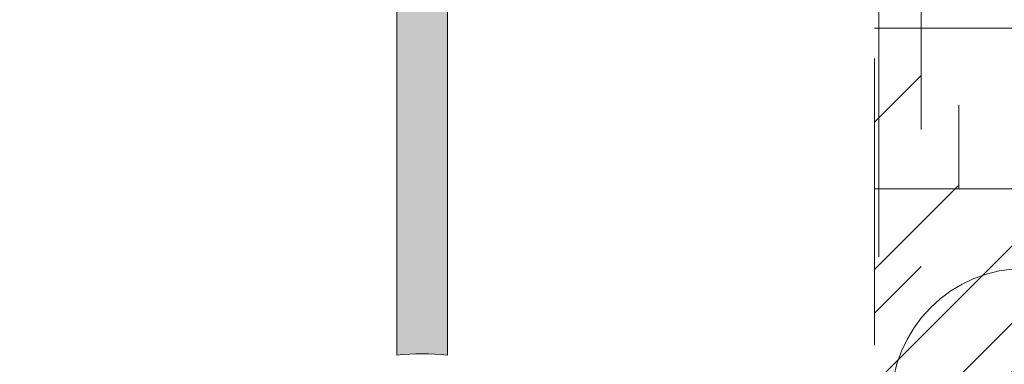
# Model space of a CAD drawing. Header units: inches. Extents: x -420 to -276, y -52 to 18.
# Tile 33 of 187: x -412.44 to -407.85, y -7.36 to -5.76. Entities that reach past the tile are written whole.
import ezdxf

# ---------------------------------------------------------------- set-up
doc = ezdxf.new("R2010")
doc.units = ezdxf.units.IN
doc.header["$LTSCALE"] = 32
doc.header["$MEASUREMENT"] = 0
doc.header["$PDMODE"] = 1
doc.header["$PDSIZE"] = -2
doc.linetypes.add('Dash Style-1', pattern=[0.083328, 0.041656, -0.041672])
for name, color, linetype, lineweight in [('Black', 7, 'Continuous', 18), ('DashLine', 7, 'Dash Style-1', 13), ('DashLineFill', 7, 'Dash Style-1', 13), ('Drawing', 7, 'Continuous', 18), ('Leg_Locator', 7, 'Continuous', 13), ('Metal-Black', 7, 'Continuous', 18), ('Metal-DeskStructure', 7, 'Continuous', 13), ('None', 7, 'Continuous', 18), ('SolidLine', 7, 'Continuous', 15), ('Wood_1-H', 7, 'Continuous', 13)]:
    doc.layers.add(name, color=color, linetype=linetype, lineweight=lineweight)
pattern_1 = [(45, (0, 0), (-1.613, 1.9357), []), (45, (-1.0608, 1.0608), (-0.472346, 0.41676), [])]

# ---------------------------------------------------------------- blocks, each defined once
blk = doc.blocks.new('1BRPFY-Leg_Plate (2D)')
at = {"layer": 'DashLineFill', "linetype": 'Continuous', "lineweight": 13}
h = blk.add_hatch(dxfattribs=at)
h.set_pattern_fill('Steel', color=253, style=0, pattern_type=2)
h.set_pattern_definition(pattern_1)
edge = h.paths.add_edge_path()
edge.add_arc((-1.7047, -1.7047), 0.126, 180, 270)
edge.add_line((-1.7047, -1.8307), (1.7047, -1.8307))
edge.add_arc((1.7047, -1.7047), 0.126, 270, 360)
edge.add_line((1.8307, -1.7047), (1.8307, 1.7047))
edge.add_arc((1.7047, 1.7047), 0.126, 0, 90)
edge.add_line((1.7047, 1.8307), (-1.7047, 1.8307))
edge.add_arc((-1.7047, 1.7047), 0.126, 90, 180)
edge.add_line((-1.8307, 1.7047), (-1.8307, -1.7047))
at = {"layer": 'DashLineFill', "flags": 128}
blk.add_lwpolyline([(-1.8307, -1.7047, 0.414214), (-1.7047, -1.8307), (1.7047, -1.8307, 0.414214), (1.8307, -1.7047), (1.8307, 1.7047, 0.414214), (1.7047, 1.8307), (-1.7047, 1.8307, 0.414214), (-1.8307, 1.7047)], format="xyb", close=True, dxfattribs=at)
at = {"layer": 'SolidLine', "flags": 128}
for points in [[(-1.1251, -1.3264), (-1.1304, -1.3413), (-1.1372, -1.3556), (-1.1453, -1.3692), (-1.1548, -1.3819), (-1.1654, -1.3937), (-1.1771, -1.4043), (-1.1898, -1.4137), (-1.2034, -1.4219), (-1.2178, -1.4287), (-1.2327, -1.434), (-1.248, -1.4378), (-1.2637, -1.4402), (-1.2795, -1.4409), (-1.2953, -1.4402), (-1.311, -1.4378), (-1.3264, -1.434), (-1.3413, -1.4287), (-1.3556, -1.4219), (-1.3692, -1.4137), (-1.3819, -1.4043), (-1.3937, -1.3937), (-1.4043, -1.3819), (-1.4137, -1.3692), (-1.4219, -1.3556), (-1.4287, -1.3413), (-1.434, -1.3264)], [(1.434, -1.3264), (1.4287, -1.3413), (1.4219, -1.3556), (1.4137, -1.3692), (1.4043, -1.3819), (1.3937, -1.3937), (1.3819, -1.4043), (1.3692, -1.4137), (1.3556, -1.4219), (1.3413, -1.4287), (1.3264, -1.434), (1.311, -1.4378), (1.2953, -1.4402), (1.2795, -1.4409), (1.2637, -1.4402), (1.248, -1.4378), (1.2327, -1.434), (1.2178, -1.4287), (1.2034, -1.4219), (1.1898, -1.4137), (1.1771, -1.4043), (1.1654, -1.3937), (1.1548, -1.3819), (1.1453, -1.3692), (1.1372, -1.3556), (1.1304, -1.3413), (1.1251, -1.3264)]]:
    blk.add_lwpolyline(points, dxfattribs=at)
blk = doc.blocks.new('1BP8DW-Leveler (2D)')
at = {"layer": 'DashLine', "flags": 128}
for points in [[(0.625, 0), (0.622, -0.0613), (0.613, -0.1219), (0.5981, -0.1814), (0.5774, -0.2392), (0.5512, -0.2946), (0.5197, -0.3472), (0.4831, -0.3965), (0.4419, -0.4419), (0.3965, -0.4831), (0.3472, -0.5197), (0.2946, -0.5512), (0.2392, -0.5774), (0.1814, -0.5981), (0.1219, -0.613), (0.0613, -0.622), (0, -0.625), (-0.0613, -0.622), (-0.1219, -0.613), (-0.1814, -0.5981), (-0.2392, -0.5774), (-0.2946, -0.5512), (-0.3472, -0.5197), (-0.3965, -0.4831), (-0.4419, -0.4419), (-0.4831, -0.3965), (-0.5197, -0.3472), (-0.5512, -0.2946), (-0.5774, -0.2392), (-0.5981, -0.1814), (-0.613, -0.1219), (-0.622, -0.0613), (-0.625, 0), (-0.622, 0.0613), (-0.613, 0.1219), (-0.5981, 0.1814), (-0.5774, 0.2392), (-0.5512, 0.2946), (-0.5197, 0.3472), (-0.4831, 0.3965), (-0.4419, 0.4419), (-0.3965, 0.4831), (-0.3472, 0.5197), (-0.2946, 0.5512), (-0.2392, 0.5774), (-0.1814, 0.5981), (-0.1219, 0.613), (-0.0613, 0.622), (0, 0.625), (0.0613, 0.622), (0.1219, 0.613), (0.1814, 0.5981), (0.2392, 0.5774), (0.2946, 0.5512), (0.3472, 0.5197), (0.3965, 0.4831), (0.4419, 0.4419), (0.4831, 0.3965), (0.5197, 0.3472), (0.5512, 0.2946), (0.5774, 0.2392), (0.5981, 0.1814), (0.613, 0.1219), (0.622, 0.0613)], [(0, 0.1562), (0.0153, 0.1555), (0.0305, 0.1532), (0.0454, 0.1495), (0.0598, 0.1444), (0.0737, 0.1378), (0.0868, 0.1299), (0.0991, 0.1208), (0.1105, 0.1105), (0.1208, 0.0991), (0.1299, 0.0868), (0.1378, 0.0737), (0.1444, 0.0598), (0.1495, 0.0454), (0.1532, 0.0305), (0.1555, 0.0153), (0.1562, 0), (0.1555, -0.0153), (0.1532, -0.0305), (0.1495, -0.0454), (0.1444, -0.0598), (0.1378, -0.0737), (0.1299, -0.0868), (0.1208, -0.0991), (0.1105, -0.1105), (0.0991, -0.1208), (0.0868, -0.1299), (0.0737, -0.1378), (0.0598, -0.1444), (0.0454, -0.1495), (0.0305, -0.1532), (0.0153, -0.1555), (0, -0.1562), (-0.0153, -0.1555), (-0.0305, -0.1532), (-0.0454, -0.1495), (-0.0598, -0.1444), (-0.0737, -0.1378), (-0.0868, -0.1299), (-0.0991, -0.1208), (-0.1105, -0.1105), (-0.1208, -0.0991), (-0.1299, -0.0868), (-0.1378, -0.0737), (-0.1444, -0.0598), (-0.1495, -0.0454), (-0.1532, -0.0305), (-0.1555, -0.0153), (-0.1562, 0), (-0.1555, 0.0153), (-0.1532, 0.0305), (-0.1495, 0.0454), (-0.1444, 0.0598), (-0.1378, 0.0737), (-0.1299, 0.0868), (-0.1208, 0.0991), (-0.1105, 0.1105), (-0.0991, 0.1208), (-0.0868, 0.1299), (-0.0737, 0.1378), (-0.0598, 0.1444), (-0.0454, 0.1495), (-0.0305, 0.1532), (-0.0153, 0.1555)], [(0, 0.0937), (-0.0812, 0.0469), (-0.0812, -0.0469), (0, -0.0938), (0.0812, -0.0469), (0.0812, 0.0469)]]:
    blk.add_lwpolyline(points, close=True, dxfattribs=at)
blk = doc.blocks.new('1BRPX8-Util_Bkt_Lg-F (2D)')
at = {"layer": 'DashLineFill', "linetype": 'Continuous', "lineweight": 13}
h = blk.add_hatch(dxfattribs=at)
h.set_pattern_fill('Steel', color=253, style=0, pattern_type=2)
h.set_pattern_definition(pattern_1)
edge = h.paths.add_edge_path()
edge.add_line((-4.4685, 7.4055), (-3.1299, 7.4055))
edge.add_line((-3.1299, 7.4055), (-3.1299, -2.0118))
edge.add_line((-3.1299, -2.0118), (-4.4685, -2.0118))
edge.add_line((-4.4685, -2.0118), (-4.4685, -2.1457))
edge.add_line((-4.4685, -2.1457), (-2.4213, -2.1457))
edge.add_line((-2.4213, -2.1457), (-2.4213, -2.5236))
edge.add_arc((-2.3031, -2.5236), 0.1181, 180, 270)
edge.add_line((-2.3031, -2.6417), (2.3031, -2.6417))
edge.add_arc((2.3031, -2.5236), 0.1181, 270, 360)
edge.add_line((2.4213, -2.5236), (2.4213, -2.1457))
edge.add_line((2.4213, -2.1457), (4.4685, -2.1457))
edge.add_line((4.4685, -2.1457), (4.4685, -2.0118))
edge.add_line((4.4685, -2.0118), (3.1299, -2.0118))
edge.add_line((3.1299, -2.0118), (3.1299, 7.4055))
edge.add_line((3.1299, 7.4055), (4.4685, 7.4055))
edge.add_line((4.4685, 7.4055), (4.4685, 7.5394))
edge.add_line((4.4685, 7.5394), (2.4213, 7.5394))
edge.add_line((2.4213, 7.5394), (2.4213, 7.9173))
edge.add_arc((2.3031, 7.9173), 0.1181, 0, 90)
edge.add_line((2.3031, 8.0354), (-2.3031, 8.0354))
edge.add_arc((-2.3031, 7.9173), 0.1181, 90, 180)
edge.add_line((-2.4213, 7.9173), (-2.4213, 7.5394))
edge.add_line((-2.4213, 7.5394), (-4.4685, 7.5394))
edge.add_line((-4.4685, 7.5394), (-4.4685, 7.4055))
at = {"layer": 'DashLineFill', "flags": 128}
blk.add_lwpolyline([(-4.4685, 7.4055), (-3.1299, 7.4055), (-3.1299, -2.0118), (-4.4685, -2.0118), (-4.4685, -2.1457), (-2.4213, -2.1457), (-2.4213, -2.5236, 0.414214), (-2.3031, -2.6417), (2.3031, -2.6417, 0.414214), (2.4213, -2.5236), (2.4213, -2.1457), (4.4685, -2.1457), (4.4685, -2.0118), (3.1299, -2.0118), (3.1299, 7.4055), (4.4685, 7.4055), (4.4685, 7.5394), (2.4213, 7.5394), (2.4213, 7.9173, 0.414214), (2.3031, 8.0354), (-2.3031, 8.0354, 0.414214), (-2.4213, 7.9173), (-2.4213, 7.5394), (-4.4685, 7.5394)], format="xyb", close=True, dxfattribs=at)
at = {"layer": 'SolidLine', "flags": 128}
for points in [[(-1.1566, -1.3208), (-1.1608, -1.3326), (-1.1662, -1.344), (-1.1727, -1.3549), (-1.1802, -1.365), (-1.1887, -1.3743), (-1.198, -1.3828), (-1.2081, -1.3903), (-1.219, -1.3968), (-1.2304, -1.4022), (-1.2422, -1.4064), (-1.2545, -1.4095), (-1.2669, -1.4113), (-1.2795, -1.412), (-1.2921, -1.4113), (-1.3046, -1.4095), (-1.3168, -1.4064), (-1.3287, -1.4022), (-1.3401, -1.3968), (-1.3509, -1.3903), (-1.361, -1.3828), (-1.3704, -1.3743), (-1.3789, -1.365), (-1.3864, -1.3549), (-1.3929, -1.344), (-1.3982, -1.3326), (-1.4025, -1.3208)], [(1.4025, -1.3208), (1.3982, -1.3326), (1.3929, -1.344), (1.3864, -1.3549), (1.3789, -1.365), (1.3704, -1.3743), (1.361, -1.3828), (1.3509, -1.3903), (1.3401, -1.3968), (1.3287, -1.4022), (1.3168, -1.4064), (1.3046, -1.4095), (1.2921, -1.4113), (1.2795, -1.412), (1.2669, -1.4113), (1.2545, -1.4095), (1.2422, -1.4064), (1.2304, -1.4022), (1.219, -1.3968), (1.2081, -1.3903), (1.198, -1.3828), (1.1887, -1.3743), (1.1802, -1.365), (1.1727, -1.3549), (1.1662, -1.344), (1.1608, -1.3326), (1.1566, -1.3208)]]:
    blk.add_lwpolyline(points, dxfattribs=at)
at = {"layer": 'Metal-Black', "color": 7}
blk.add_blockref('1BP8DW-Leveler (2D)', (-2.7308, -1.1507), dxfattribs=at)
blk = doc.blocks.new('Slate-LegBrace (2D)')
at = {"layer": 'DashLineFill', "linetype": 'Continuous', "lineweight": 13}
h = blk.add_hatch(dxfattribs=at)
h.set_pattern_fill('Steel', color=253, style=0, pattern_type=2)
h.set_pattern_definition(pattern_1)
edge = h.paths.add_edge_path()
edge.add_line((-2.1996, -0.1352), (-1.3748, -0.1352))
edge.add_arc((0, -0.0136), 1.3801, 185.0546, 354.9454)
edge.add_line((1.3748, -0.1352), (2.1997, -0.1352))
edge.add_arc((0.0001, -0.0171), 2.2028, 183.0731, 356.9269, ccw=False)
h = blk.add_hatch(dxfattribs=at)
h.set_pattern_fill('Steel', color=253, style=0, pattern_type=2)
h.set_pattern_definition(pattern_1)
edge = h.paths.add_edge_path()
edge.add_line((2.1917, -0.2375), (1.4637, -0.2375))
edge.add_arc((-0.0001, -0.017), 1.4803, 188.5653, 351.4347, ccw=False)
edge.add_line((-1.4639, -0.2375), (-2.1918, -0.2375))
edge.add_line((-2.1918, -0.2375), (-2.1997, -0.1352))
edge.add_line((-2.1997, -0.1352), (-1.3748, -0.1352))
edge.add_arc((0, -0.0136), 1.3801, 185.0546, 354.9454)
edge.add_line((1.3748, -0.1352), (2.1996, -0.1352))
edge.add_line((2.1996, -0.1352), (2.1917, -0.2375))
h = blk.add_hatch(dxfattribs=at)
h.set_pattern_fill('Steel', color=253, style=0, pattern_type=2)
h.set_pattern_definition(pattern_1)
h.paths.add_polyline_path([(-0.6866, -1.8192), (-0.6783, -1.8196), (-0.6701, -1.8209), (-0.6621, -1.8229), (-0.6542, -1.8257), (-0.6467, -1.8292), (-0.6396, -1.8335), (-0.6329, -1.8384), (-0.6268, -1.844), (-0.6212, -1.8502), (-0.6163, -1.8568), (-0.612, -1.864), (-0.6084, -1.8715), (-0.6056, -1.8793), (-0.6036, -1.8874), (-0.6024, -1.8956), (-0.602, -1.9039), (-0.6024, -1.9122), (-0.6036, -1.9204), (-0.6056, -1.9284), (-0.6084, -1.9363), (-0.612, -1.9438), (-0.6163, -1.9509), (-0.6212, -1.9576), (-0.6268, -1.9637), (-0.6329, -1.9693), (-0.6396, -1.9742), (-0.6467, -1.9785), (-0.6542, -1.9821), (-0.6621, -1.9849), (-0.6701, -1.9869), (-0.6783, -1.9881), (-0.6866, -1.9885), (-0.6949, -1.9881), (-0.7032, -1.9869), (-0.7112, -1.9849), (-0.719, -1.9821), (-0.7265, -1.9785), (-0.7337, -1.9742), (-0.7403, -1.9693), (-0.7465, -1.9637), (-0.7521, -1.9576), (-0.757, -1.9509), (-0.7613, -1.9438), (-0.7648, -1.9363), (-0.7676, -1.9284), (-0.7697, -1.9204), (-0.7709, -1.9122), (-0.7713, -1.9039), (-0.7709, -1.8956), (-0.7697, -1.8874), (-0.7676, -1.8793), (-0.7648, -1.8715), (-0.7613, -1.864), (-0.757, -1.8568), (-0.7521, -1.8502), (-0.7465, -1.844), (-0.7403, -1.8384), (-0.7337, -1.8335), (-0.7265, -1.8292), (-0.719, -1.8257), (-0.7112, -1.8229), (-0.7032, -1.8209), (-0.6949, -1.8196)])
h = blk.add_hatch(dxfattribs=at)
h.set_pattern_fill('Steel', color=253, style=0, pattern_type=2)
h.set_pattern_definition(pattern_1)
h.paths.add_polyline_path([(0.6865, -1.8192), (0.6948, -1.8196), (0.7031, -1.8208), (0.7111, -1.8228), (0.7189, -1.8256), (0.7265, -1.8292), (0.7336, -1.8334), (0.7403, -1.8384), (0.7464, -1.844), (0.752, -1.8501), (0.757, -1.8568), (0.7612, -1.8639), (0.7648, -1.8714), (0.7676, -1.8792), (0.7696, -1.8873), (0.7709, -1.8955), (0.7713, -1.9038), (0.7709, -1.9121), (0.7697, -1.9203), (0.7677, -1.9284), (0.7649, -1.9362), (0.7613, -1.9437), (0.7571, -1.9508), (0.7521, -1.9575), (0.7466, -1.9637), (0.7404, -1.9692), (0.7337, -1.9742), (0.7266, -1.9785), (0.7191, -1.982), (0.7113, -1.9848), (0.7032, -1.9869), (0.695, -1.9881), (0.6867, -1.9885), (0.6784, -1.9881), (0.6702, -1.9869), (0.6622, -1.9849), (0.6543, -1.9821), (0.6468, -1.9786), (0.6397, -1.9743), (0.633, -1.9694), (0.6268, -1.9638), (0.6213, -1.9576), (0.6163, -1.951), (0.612, -1.9438), (0.6085, -1.9363), (0.6057, -1.9285), (0.6036, -1.9205), (0.6024, -1.9123), (0.602, -1.904), (0.6024, -1.8957), (0.6036, -1.8874), (0.6056, -1.8794), (0.6084, -1.8716), (0.6119, -1.864), (0.6162, -1.8569), (0.6212, -1.8502), (0.6267, -1.8441), (0.6329, -1.8385), (0.6395, -1.8335), (0.6467, -1.8293), (0.6542, -1.8257), (0.662, -1.8229), (0.67, -1.8209), (0.6783, -1.8196)])
at = {"layer": 'DashLineFill', "flags": 128}
for points in [[(2.1917, -0.2375), (1.4637, -0.2375, -0.860663), (-1.4639, -0.2375), (-2.1918, -0.2375), (-2.1997, -0.1352), (-1.3748, -0.1352, 0.915455), (1.3748, -0.1352), (2.1996, -0.1352)], [(-2.1996, -0.1352), (-1.3748, -0.1352, 0.915455), (1.3748, -0.1352), (2.1997, -0.1352, -0.947752)]]:
    blk.add_lwpolyline(points, format="xyb", close=True, dxfattribs=at)
for points in [[(-0.6866, -1.8192), (-0.6783, -1.8196), (-0.6701, -1.8209), (-0.6621, -1.8229), (-0.6542, -1.8257), (-0.6467, -1.8292), (-0.6396, -1.8335), (-0.6329, -1.8384), (-0.6268, -1.844), (-0.6212, -1.8502), (-0.6163, -1.8568), (-0.612, -1.864), (-0.6084, -1.8715), (-0.6056, -1.8793), (-0.6036, -1.8874), (-0.6024, -1.8956), (-0.602, -1.9039), (-0.6024, -1.9122), (-0.6036, -1.9204), (-0.6056, -1.9284), (-0.6084, -1.9363), (-0.612, -1.9438), (-0.6163, -1.9509), (-0.6212, -1.9576), (-0.6268, -1.9637), (-0.6329, -1.9693), (-0.6396, -1.9742), (-0.6467, -1.9785), (-0.6542, -1.9821), (-0.6621, -1.9849), (-0.6701, -1.9869), (-0.6783, -1.9881), (-0.6866, -1.9885), (-0.6949, -1.9881), (-0.7032, -1.9869), (-0.7112, -1.9849), (-0.719, -1.9821), (-0.7265, -1.9785), (-0.7337, -1.9742), (-0.7403, -1.9693), (-0.7465, -1.9637), (-0.7521, -1.9576), (-0.757, -1.9509), (-0.7613, -1.9438), (-0.7648, -1.9363), (-0.7676, -1.9284), (-0.7697, -1.9204), (-0.7709, -1.9122), (-0.7713, -1.9039), (-0.7709, -1.8956), (-0.7697, -1.8874), (-0.7676, -1.8793), (-0.7648, -1.8715), (-0.7613, -1.864), (-0.757, -1.8568), (-0.7521, -1.8502), (-0.7465, -1.844), (-0.7403, -1.8384), (-0.7337, -1.8335), (-0.7265, -1.8292), (-0.719, -1.8257), (-0.7112, -1.8229), (-0.7032, -1.8209), (-0.6949, -1.8196)], [(0.6865, -1.8192), (0.6948, -1.8196), (0.7031, -1.8208), (0.7111, -1.8228), (0.7189, -1.8256), (0.7265, -1.8292), (0.7336, -1.8334), (0.7403, -1.8384), (0.7464, -1.844), (0.752, -1.8501), (0.757, -1.8568), (0.7612, -1.8639), (0.7648, -1.8714), (0.7676, -1.8792), (0.7696, -1.8873), (0.7709, -1.8955), (0.7713, -1.9038), (0.7709, -1.9121), (0.7697, -1.9203), (0.7677, -1.9284), (0.7649, -1.9362), (0.7613, -1.9437), (0.7571, -1.9508), (0.7521, -1.9575), (0.7466, -1.9637), (0.7404, -1.9692), (0.7337, -1.9742), (0.7266, -1.9785), (0.7191, -1.982), (0.7113, -1.9848), (0.7032, -1.9869), (0.695, -1.9881), (0.6867, -1.9885), (0.6784, -1.9881), (0.6702, -1.9869), (0.6622, -1.9849), (0.6543, -1.9821), (0.6468, -1.9786), (0.6397, -1.9743), (0.633, -1.9694), (0.6268, -1.9638), (0.6213, -1.9576), (0.6163, -1.951), (0.612, -1.9438), (0.6085, -1.9363), (0.6057, -1.9285), (0.6036, -1.9205), (0.6024, -1.9123), (0.602, -1.904), (0.6024, -1.8957), (0.6036, -1.8874), (0.6056, -1.8794), (0.6084, -1.8716), (0.6119, -1.864), (0.6162, -1.8569), (0.6212, -1.8502), (0.6267, -1.8441), (0.6329, -1.8385), (0.6395, -1.8335), (0.6467, -1.8293), (0.6542, -1.8257), (0.662, -1.8229), (0.67, -1.8209), (0.6783, -1.8196)]]:
    blk.add_lwpolyline(points, close=True, dxfattribs=at)
blk = doc.blocks.new('TLLegSleeve (2D)')
at = {"layer": 'DashLineFill', "linetype": 'Continuous', "lineweight": 13}
h = blk.add_hatch(dxfattribs=at)
h.set_pattern_fill('Steel', color=253, style=0, pattern_type=2)
h.set_pattern_definition(pattern_1)
edge = h.paths.add_edge_path()
edge.add_line((1.0827, 1.4023), (1.0827, 2.9134))
edge.add_arc((0, 2.9134), 1.0827, 0, 180)
edge.add_line((-1.0827, 2.9134), (-1.0827, 1.4023))
edge.add_arc((0, 0), 1.7717, 127.6699, 412.3301)
edge.add_line((1.0827, 1.4023), (1.0827, 1.4023))
edge = h.paths.add_edge_path()
edge.add_arc((0, 2.9134), 0.748, 180, 360)
edge.add_arc((0, 2.9134), 0.748, 0, 180)
edge.add_line((-0.748, 2.9134), (-0.748, 2.9134))
edge = h.paths.add_edge_path()
edge.add_arc((0, 0), 1.437, 180, 360)
edge.add_arc((0, 0), 1.437, 0, 180)
edge.add_line((-1.437, 0), (-1.437, 0))
at = {"layer": 'DashLine', "color": 8, "flags": 128}
blk.add_lwpolyline([(1.6535, 0), (1.6456, -0.1621), (1.6218, -0.3226), (1.5823, -0.48), (1.5277, -0.6328), (1.4583, -0.7795), (1.3749, -0.9187), (1.2782, -1.049), (1.1692, -1.1692), (1.049, -1.2782), (0.9187, -1.3749), (0.7795, -1.4583), (0.6328, -1.5277), (0.48, -1.5823), (0.3226, -1.6218), (0.1621, -1.6456), (0, -1.6535), (-0.1621, -1.6456), (-0.3226, -1.6218), (-0.48, -1.5823), (-0.6328, -1.5277), (-0.7795, -1.4583), (-0.9187, -1.3749), (-1.049, -1.2782), (-1.1692, -1.1692), (-1.2782, -1.049), (-1.3749, -0.9187), (-1.4583, -0.7795), (-1.5277, -0.6328), (-1.5823, -0.48), (-1.6218, -0.3226), (-1.6456, -0.1621), (-1.6535, 0), (-1.6456, 0.1621), (-1.6218, 0.3226), (-1.5823, 0.48), (-1.5277, 0.6328), (-1.4583, 0.7795), (-1.3749, 0.9187), (-1.2782, 1.049), (-1.1692, 1.1692), (-1.049, 1.2782), (-0.9187, 1.3749), (-0.7795, 1.4583), (-0.6328, 1.5277), (-0.48, 1.5823), (-0.3226, 1.6218), (-0.1621, 1.6456), (0, 1.6535), (0.1621, 1.6456), (0.3226, 1.6218), (0.48, 1.5823), (0.6328, 1.5277), (0.7795, 1.4583), (0.9187, 1.3749), (1.049, 1.2782), (1.1692, 1.1692), (1.2782, 1.049), (1.3749, 0.9187), (1.4583, 0.7795), (1.5277, 0.6328), (1.5823, 0.48), (1.6218, 0.3226), (1.6456, 0.1621)], close=True, dxfattribs=at)
at = {"layer": 'DashLineFill', "flags": 128}
for points in [[(1.0827, 1.4023), (1.0827, 2.9134, 1), (-1.0827, 2.9134), (-1.0827, 1.4023, 2.931619), (1.0827, 1.4023)], [(-1.437, 0, 1), (1.437, 0, 1), (-1.437, 0)]]:
    blk.add_lwpolyline(points, format="xyb", close=True, dxfattribs=at)
blk = doc.blocks.new('Group-10')
at = {"layer": 'DashLine', "flags": 128}
blk.add_lwpolyline([(18.3858, -10.4528), (53.2283, -10.4528), (53.2283, -11.2008), (18.3858, -11.2008)], close=True, dxfattribs=at)
at = {"layer": 'SolidLine', "flags": 128}
blk.add_lwpolyline([(0.748, -0.7677), (53.2283, -0.7677), (53.2283, -11.2008), (0.748, -11.2008)], close=True, dxfattribs=at)
blk.add_lwpolyline([(43.248, -8.3071, -0.414214), (44.9606, -6.5945, -0.414214), (46.6732, -8.3071, -0.414214), (44.9606, -10.0197, -0.414214)], format="xyb", close=True, dxfattribs=at)
at = {"layer": 'Wood_1-H', "color": 7}
for name in ['1BRPX8-Util_Bkt_Lg-F (2D)', 'TLLegSleeve (2D)', 'Slate-LegBrace (2D)', '1BRPFY-Leg_Plate (2D)']:
    blk.add_blockref(name, (44.9606, -8.3071), dxfattribs=at)
blk = doc.blocks.new('Group-11')
at = {"layer": 'None'}
blk.add_blockref('Group-10', (0, 0), dxfattribs=at)
blk = doc.blocks.new('SL Utility Cabinet (2D)-3')
at = {"layer": 'None'}
blk.add_blockref('Group-11', (0, 0), dxfattribs=at)
at = {"layer": 'Drawing', "color": 0, "flags": 1}
for tag in ['Tag', 'Catalog', 'Option1', 'Option2', 'Option3', 'Option4', 'Option5', 'Option6', 'Option7', 'Option8', 'Option9', 'Option10', 'Option11', 'Option12', 'Custom', 'FinishGroup', 'Discount', 'Item2', 'Item3', 'Item6', 'Item8', 'Item9', 'Item10', 'Item12', 'Item13', 'Item16', 'Item18', 'Item19', 'Item20', 'Item21', 'Item22', 'Item23', 'Item24', 'Item25', 'Item1', 'Item4', 'Item5', 'Item7', 'Item11', 'Item14', 'Item15', 'Item17']:
    blk.add_attdef(tag, (-60.0407, -2.0225), '', height=0.00709, dxfattribs=at)
blk = doc.blocks.new('TL14_lower_leg (2D)')
at = {"layer": 'DashLine', "flags": 128}
blk.add_lwpolyline([(0, 1.378), (0.1351, 1.3713), (0.2688, 1.3515), (0.4, 1.3186), (0.5273, 1.2731), (0.6496, 1.2152), (0.7655, 1.1457), (0.8742, 1.0652), (0.9744, 0.9744), (1.0652, 0.8742), (1.1457, 0.7655), (1.2152, 0.6496), (1.2731, 0.5273), (1.3186, 0.4), (1.3515, 0.2688), (1.3713, 0.1351), (1.378, 0), (1.3713, -0.1351), (1.3515, -0.2688), (1.3186, -0.4), (1.2731, -0.5273), (1.2152, -0.6496), (1.1457, -0.7655), (1.0652, -0.8742), (0.9744, -0.9744), (0.8742, -1.0652), (0.7655, -1.1457), (0.6496, -1.2152), (0.5273, -1.2731), (0.4, -1.3186), (0.2688, -1.3515), (0.1351, -1.3713), (0, -1.378), (-0.1351, -1.3713), (-0.2688, -1.3515), (-0.4, -1.3186), (-0.5273, -1.2731), (-0.6496, -1.2152), (-0.7655, -1.1457), (-0.8742, -1.0652), (-0.9744, -0.9744), (-1.0652, -0.8742), (-1.1457, -0.7655), (-1.2152, -0.6496), (-1.2731, -0.5273), (-1.3186, -0.4), (-1.3515, -0.2688), (-1.3713, -0.1351), (-1.378, 0), (-1.3713, 0.1351), (-1.3515, 0.2688), (-1.3186, 0.4), (-1.2731, 0.5273), (-1.2152, 0.6496), (-1.1457, 0.7655), (-1.0652, 0.8742), (-0.9744, 0.9744), (-0.8742, 1.0652), (-0.7655, 1.1457), (-0.6496, 1.2152), (-0.5273, 1.2731), (-0.4, 1.3186), (-0.2688, 1.3515), (-0.1351, 1.3713)], close=True, dxfattribs=at)
blk = doc.blocks.new('Group-23')
at = {"layer": 'DashLineFill', "linetype": 'Continuous', "lineweight": 13}
h = blk.add_hatch(dxfattribs=at)
h.set_pattern_fill('Steel', color=253, style=0, pattern_type=2)
h.set_pattern_definition(pattern_1)
h.paths.add_polyline_path([(-2.0669, 1.3976), (2.0669, 1.3976), (2.0669, 0.1378), (2.1063, 0.1378), (2.1063, -0.1378), (2.0669, -0.1378), (2.0669, -5.2756), (2.1063, -5.2756), (2.1063, -5.5512), (2.0669, -5.5512), (2.0669, -5.8268), (-2.0669, -5.8268), (-2.0669, -5.5512), (-2.1063, -5.5512), (-2.1063, -5.2756), (-2.0669, -5.2756), (-2.0669, -0.1378), (-2.1063, -0.1378), (-2.1063, 0.1378), (-2.0669, 0.1378)])
at = {"layer": 'DashLineFill', "flags": 128}
blk.add_lwpolyline([(-2.0669, 1.3976), (2.0669, 1.3976), (2.0669, 0.1378), (2.1063, 0.1378), (2.1063, -0.1378), (2.0669, -0.1378), (2.0669, -5.2756), (2.1063, -5.2756), (2.1063, -5.5512), (2.0669, -5.5512), (2.0669, -5.8268), (-2.0669, -5.8268), (-2.0669, -5.5512), (-2.1063, -5.5512), (-2.1063, -5.2756), (-2.0669, -5.2756), (-2.0669, -0.1378), (-2.1063, -0.1378), (-2.1063, 0.1378), (-2.0669, 0.1378)], close=True, dxfattribs=at)
blk = doc.blocks.new('TL14_upper_leg (2D)')
at = {"layer": 'DashLine', "color": 7}
blk.add_blockref('Group-23', (0, 0), dxfattribs=at)
blk = doc.blocks.new('Group-25')
at = {"layer": 'DashLine'}
for p, q in [((0.0002, -0.9961), (0.0002, -0.7598)), ((-0.1179, -1.1142), (-0.3541, -1.1142)), ((0.1183, -1.1142), (0.3545, -1.1142)), ((0.0002, -1.2323), (0.0002, -1.4685))]:
    blk.add_line(p, q, dxfattribs=at)
at = {"layer": 'DashLine', "flags": 128}
blk.add_lwpolyline([(-0.2557, -1.1142), (-0.2545, -1.0891), (-0.2508, -1.0642), (-0.2447, -1.0399), (-0.2362, -1.0162), (-0.2255, -0.9935), (-0.2126, -0.972), (-0.1976, -0.9518), (-0.1808, -0.9332), (-0.1621, -0.9164), (-0.142, -0.9014), (-0.1204, -0.8885), (-0.0977, -0.8777), (-0.0741, -0.8693), (-0.0497, -0.8632), (-0.0249, -0.8595), (0.0002, -0.8583), (0.0253, -0.8595), (0.0501, -0.8632), (0.0745, -0.8693), (0.0981, -0.8777), (0.1208, -0.8885), (0.1424, -0.9014), (0.1625, -0.9164), (0.1812, -0.9332), (0.198, -0.9518), (0.213, -0.972), (0.2259, -0.9935), (0.2366, -1.0162), (0.2451, -1.0399), (0.2512, -1.0642), (0.2549, -1.0891), (0.2561, -1.1142), (0.2549, -1.1393), (0.2512, -1.1641), (0.2451, -1.1885), (0.2366, -1.2121), (0.2259, -1.2348), (0.213, -1.2563), (0.198, -1.2765), (0.1812, -1.2951), (0.1625, -1.312), (0.1424, -1.327), (0.1208, -1.3399), (0.0981, -1.3506), (0.0745, -1.3591), (0.0501, -1.3652), (0.0253, -1.3688), (0.0002, -1.3701), (-0.0249, -1.3688), (-0.0497, -1.3652), (-0.0741, -1.3591), (-0.0977, -1.3506), (-0.1204, -1.3399), (-0.142, -1.327), (-0.1621, -1.312), (-0.1808, -1.2951), (-0.1976, -1.2765), (-0.2126, -1.2563), (-0.2255, -1.2348), (-0.2362, -1.2121), (-0.2447, -1.1885), (-0.2508, -1.1641), (-0.2545, -1.1393)], close=True, dxfattribs=at)
blk = doc.blocks.new('1BRPT9-Bracket (2D)')
at = {"layer": 'DashLineFill', "linetype": 'Continuous', "lineweight": 13}
h = blk.add_hatch(dxfattribs=at)
h.set_pattern_fill('Steel', color=253, style=0, pattern_type=2)
h.set_pattern_definition(pattern_1)
edge = h.paths.add_edge_path()
edge.add_arc((1.6779, -8.4882), 0.252, 270, 360)
edge.add_line((1.9299, -8.4882), (1.9299, -7.4803))
edge.add_line((1.9299, -7.4803), (2.3236, -7.4803))
edge.add_line((2.3236, -7.4803), (2.3236, 7.4611))
edge.add_line((2.3236, 7.4611), (1.9299, 7.4803))
edge.add_line((1.9299, 7.4803), (1.9299, 8.4882))
edge.add_arc((1.6779, 8.4882), 0.252, 360, 450)
edge.add_line((1.6779, 8.7402), (-2.3221, 8.7402))
edge.add_line((-2.3221, 8.7402), (-2.3221, -8.7402))
edge.add_line((-2.3221, -8.7402), (1.6779, -8.7402))
at = {"layer": 'DashLineFill'}
blk.add_line((2.1268, 7.4611), (2.1268, -7.4803), dxfattribs=at)
at = {"layer": 'DashLineFill', "flags": 128}
blk.add_lwpolyline([(1.6779, -8.7402, 0.414214), (1.9299, -8.4882), (1.9299, -7.4803), (2.3236, -7.4803), (2.3236, 7.4611), (1.9299, 7.4803), (1.9299, 8.4882, 0.414214), (1.6779, 8.7402), (-2.3221, 8.7402), (-2.3221, -8.7402)], format="xyb", close=True, dxfattribs=at)
at = {"layer": 'DashLineFill', "linetype": 'Continuous', "lineweight": 5}
blk.add_point((0.0002, -1.1142), dxfattribs=at)
at = {"layer": 'Metal-DeskStructure', "color": 7}
blk.add_blockref('Group-25', (0, 0), dxfattribs=at)
blk = doc.blocks.new('SlateLegLocator-L2')
at = {"color": 255, "linetype": 'Dash Style-1', "lineweight": 5}
blk.add_wipeout([(-2.1063, 1.378), (2.1063, 1.378), (2.1063, -5.8071), (-2.1063, -5.8071)], dxfattribs=at).dxf.layer = 'Black'
at = {"layer": 'Leg_Locator', "linetype": 'Continuous', "lineweight": 0, "true_color": 0xff0000}
h = blk.add_hatch(color=1, dxfattribs=at)
edge = h.paths.add_edge_path()
edge.add_line((0, -5.0276), (-0.4795, -3.8661))
edge.add_line((-0.4795, -3.8661), (-0.1181, -3.8661))
edge.add_line((-0.1181, -3.8661), (-0.1181, -1.3722))
edge.add_arc((0, -0.1575), 1.2205, 264.4466, 275.5534)
edge.add_line((0.1181, -1.3722), (0.1181, -3.8661))
edge.add_line((0.1181, -3.8661), (0.4795, -3.8661))
edge.add_line((0.4795, -3.8661), (0, -5.0276))
at = {"layer": 'Black', "linetype": 'Dash Style-1', "lineweight": 5, "flags": 128}
blk.add_lwpolyline([(-2.1063, 1.378), (2.1063, 1.378), (2.1063, -5.8071), (-2.1063, -5.8071)], close=True, dxfattribs=at)
at = {"layer": 'Leg_Locator', "flags": 128}
blk.add_lwpolyline([(0, -5.0276), (-0.4795, -3.8661), (-0.1181, -3.8661), (-0.1181, -1.3722, 0.048501), (0.1181, -1.3722), (0.1181, -3.8661), (0.4795, -3.8661)], format="xyb", close=True, dxfattribs=at)
blk = doc.blocks.new('Group-63')
at = {"layer": 'None', "color": 7, "rotation": 180}
blk.add_blockref('1BRPT9-Bracket (2D)', (61.878, -12.0079), dxfattribs=at)
at = {"layer": 'None', "color": 7}
for name in ['1BRPFY-Leg_Plate (2D)', 'TL14_upper_leg (2D)', 'TL14_lower_leg (2D)']:
    blk.add_blockref(name, (61.878, -8.3071), dxfattribs=at)
blk.add_blockref('SlateLegLocator-L2', (61.878, -8.3071), dxfattribs=at)
blk = doc.blocks.new('Group-64')
at = {"layer": 'None'}
blk.add_blockref('Group-63', (0, 0), dxfattribs=at)
blk = doc.blocks.new('SL Credenza Desk Top (2D)-3')
at = {"layer": 'None'}
blk.add_blockref('Group-64', (0, 0), dxfattribs=at)
at = {"layer": 'Drawing', "color": 0, "flags": 1}
for tag in ['Tag', 'Catalog', 'Option1', 'Option2', 'Option3', 'Option4', 'Option5', 'Option6', 'Option7', 'Option8', 'Option9', 'Option10', 'Option11', 'Option12', 'Custom', 'FinishGroup', 'Discount', 'Item2', 'Item3', 'Item6', 'Item8', 'Item9', 'Item10', 'Item12', 'Item13', 'Item16', 'Item18', 'Item19', 'Item20', 'Item21', 'Item22', 'Item23', 'Item24', 'Item25', 'Item1', 'Item4', 'Item5', 'Item7', 'Item11', 'Item14', 'Item15', 'Item17']:
    blk.add_attdef(tag, (-58.9895, -0.4369), '', height=0.00709, dxfattribs=at)

msp = doc.modelspace()

# ---------------------------------------------------------------- block references
at = {"layer": 'Drawing', "rotation": 180}
msp.add_blockref('SL Utility Cabinet (2D)-3', (-365.5236, -17), dxfattribs=at)

# ---------------------------------------------------------------- next in the draw order: block references
msp.add_blockref('SL Credenza Desk Top (2D)-3', (-348.685, -17), dxfattribs=at)

doc.saveas('drawing.dxf')
